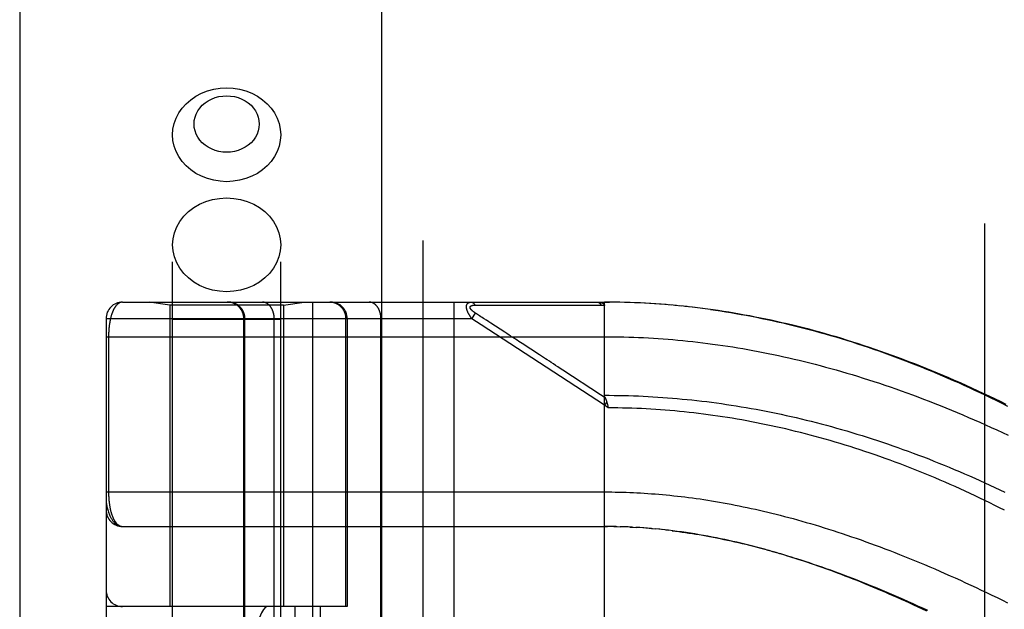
# Model space of a CAD drawing. Header units: inches. Extents: x 0 to 179, y 0 to 116.
# Tile 40 of 234: x 32.69 to 34.48, y 39.05 to 40.11. Entities that reach past the tile are written whole.
import ezdxf

# ---------------------------------------------------------------- set-up
doc = ezdxf.new("R2010")
doc.units = ezdxf.units.IN
doc.header["$LTSCALE"] = 9.842105
doc.header["$MEASUREMENT"] = 0
doc.linetypes.add('HIDDEN', pattern=[0.2, 0.1, -0.1])
doc.layers.get('0').update_dxf_attribs({"linetype": 'CONTINUOUS'})
doc.layers.add('DEFAULT_2', color=8, linetype='HIDDEN')
doc.layers.add('LEFTHAND_DOOR_ASSEMBLY', color=7, linetype='CONTINUOUS')

msp = doc.modelspace()

# ---------------------------------------------------------------- linework, layer by layer
at = {"color": 3, "linetype": 'Continuous'}
msp.add_line((32.6945, 84.4013), (32.6945, 33.4793), dxfattribs=at)
at = {"layer": 'DEFAULT_2', "color": 8, "linetype": 'HIDDEN'}
msp.add_line((34.4445, 34.8233), (34.4445, 79.9273), dxfattribs=at)
at = {"layer": 'LEFTHAND_DOOR_ASSEMBLY', "color": 3, "linetype": 'Continuous'}
msp.add_line((33.3502, 81.0503), (33.3502, 33.7003), dxfattribs=at)
at = {"layer": 'LEFTHAND_DOOR_ASSEMBLY', "color": 8, "linetype": 'HIDDEN'}
for p, q in [((33.4252, 81.0503), (33.4252, 33.7003)), ((32.9717, 36.7223), (32.9717, 39.9047)), ((33.1677, 36.7223), (33.1677, 39.9047)), ((32.881, 39.6016), (33.7547, 39.6016)), ((32.9667, 39.5963), (32.9292, 39.6016)), ((33.1727, 39.5963), (33.2102, 39.6016)), ((33.226, 36.8991), (33.226, 39.6016)), ((33.4824, 36.8991), (33.4824, 39.6016)), ((33.7547, 38.9369), (33.7547, 39.6016)), ((33.764, 39.6016), (33.7547, 39.6016)), ((33.7547, 39.6016), (33.7638, 39.6016)), ((33.7733, 39.6015), (33.7638, 39.6016)), ((33.7826, 39.6013), (33.7729, 39.6015)), ((33.7919, 39.6011), (33.782, 39.6013)), ((33.8013, 39.6008), (33.7911, 39.6011)), ((33.8106, 39.6005), (33.8002, 39.6009)), ((33.8199, 39.6001), (33.8093, 39.6005)), ((33.8293, 39.5996), (33.8184, 39.6001)), ((33.8386, 39.599), (33.8275, 39.5997)), ((33.848, 39.5984), (33.8366, 39.5992)), ((33.8574, 39.5978), (33.8457, 39.5986)), ((33.8668, 39.5971), (33.8548, 39.598)), ((33.8761, 39.5963), (33.864, 39.5973)), ((32.9667, 39.5963), (32.9667, 39.0503)), ((33.1727, 39.5963), (32.9667, 39.5963)), ((33.1727, 39.5963), (33.1727, 39.0503)), ((33.5144, 39.5716), (33.521, 39.5816)), ((33.5198, 39.5961), (33.5246, 39.5961)), ((33.5282, 39.5769), (33.521, 39.5816)), ((33.5246, 39.5961), (33.5304, 39.5961)), ((33.5304, 39.5961), (33.5624, 39.596)), ((33.5624, 39.596), (33.5676, 39.596)), ((33.5676, 39.596), (33.6012, 39.596)), ((33.6012, 39.596), (33.6064, 39.596)), ((33.6064, 39.596), (33.6118, 39.596)), ((33.8855, 39.5954), (33.8731, 39.5965)), ((33.8949, 39.5945), (33.8823, 39.5957)), ((33.9044, 39.5935), (33.8914, 39.5948)), ((33.9138, 39.5925), (33.9006, 39.5939)), ((33.9232, 39.5913), (33.9098, 39.5929)), ((33.9327, 39.5902), (33.919, 39.5918)), ((33.9422, 39.5889), (33.9282, 39.5907)), ((32.851, 39.5716), (32.851, 36.9291)), ((33.5144, 39.5716), (32.851, 39.5716)), ((33.1677, 39.5703), (32.9717, 39.5703)), ((33.1009, 36.9291), (33.1009, 39.5716)), ((33.1029, 36.9291), (33.1029, 39.5716)), ((33.156, 36.9291), (33.156, 39.5716)), ((33.2861, 39.0503), (33.2861, 39.5716)), ((33.2885, 39.5716), (33.2885, 39.0503)), ((33.3495, 36.9291), (33.3495, 39.5716)), ((33.5311, 39.5607), (33.5144, 39.5716)), ((33.5307, 39.5753), (33.5282, 39.5769)), ((33.5331, 39.5738), (33.5307, 39.5753)), ((33.5355, 39.5722), (33.5331, 39.5738)), ((33.5453, 39.5658), (33.5406, 39.5689)), ((33.5489, 39.5635), (33.5453, 39.5658)), ((33.574, 39.5471), (33.5489, 39.5635)), ((33.7547, 39.4149), (33.5311, 39.5607)), ((33.5779, 39.5446), (33.574, 39.5471)), ((32.851, 39.5391), (33.7547, 39.5391)), ((32.8556, 39.5391), (32.8556, 39.257)), ((33.7477, 39.4339), (33.679, 39.4787)), ((33.7559, 39.4286), (33.7477, 39.4339)), ((33.7588, 39.4212), (33.7547, 39.4149)), ((33.7616, 39.4103), (33.7547, 39.4149)), ((33.76, 39.4171), (33.7603, 39.4159)), ((33.7603, 39.4159), (33.7606, 39.4147)), ((33.7606, 39.4147), (33.7609, 39.4134)), ((32.851, 39.2578), (33.7547, 39.2578)), ((32.881, 39.1953), (33.7605, 39.1953)), ((33.7618, 39.1953), (33.7547, 39.1953)), ((33.769, 39.1952), (33.7605, 39.1953)), ((33.7762, 39.1951), (33.7662, 39.1953)), ((33.772, 39.1952), (33.7777, 39.1951)), ((33.7762, 39.1951), (33.7835, 39.1949)), ((33.7906, 39.1947), (33.7834, 39.1949)), ((33.7977, 39.1944), (33.7893, 39.1947)), ((33.8049, 39.1941), (33.7951, 39.1945)), ((33.8009, 39.1943), (33.8067, 39.194)), ((33.8049, 39.1941), (33.8125, 39.1936)), ((33.8189, 39.1932), (33.8119, 39.1937)), ((33.8259, 39.1928), (33.8183, 39.1933)), ((33.833, 39.1922), (33.8241, 39.1929)), ((33.8402, 39.1916), (33.83, 39.1925)), ((33.8358, 39.192), (33.8417, 39.1915)), ((33.8402, 39.1916), (33.8476, 39.1909)), ((33.855, 39.1902), (33.8475, 39.191)), ((33.8627, 39.1894), (33.8536, 39.1904)), ((33.8655, 39.1891), (33.8714, 39.1884)), ((33.2885, 39.0503), (32.851, 39.0503)), ((32.881, 37.4503), (32.881, 39.0503)), ((33.1934, 39.0503), (33.1934, 37.4503)), ((33.2394, 39.0503), (33.2394, 37.4503))]:
    msp.add_line(p, q, dxfattribs=at)
for points in [[(32.9717, 39.9047), (32.9724, 39.9149), (32.9746, 39.925), (32.9781, 39.9348), (32.9829, 39.9442), (32.9891, 39.9529), (32.9964, 39.961), (33.0047, 39.9682), (33.014, 39.9746), (33.0242, 39.9799), (33.035, 39.9841), (33.0463, 39.9871), (33.0579, 39.989), (33.0697, 39.9896)], [(33.0697, 39.8731), (33.0626, 39.8735), (33.0556, 39.8746), (33.0488, 39.8764), (33.0423, 39.879), (33.0362, 39.8822), (33.0306, 39.886), (33.0256, 39.8903), (33.0212, 39.8952), (33.0175, 39.9005), (33.0145, 39.9061), (33.0124, 39.912), (33.0111, 39.9181), (33.0107, 39.9242), (33.0111, 39.9304), (33.0124, 39.9364), (33.0145, 39.9423), (33.0175, 39.948), (33.0212, 39.9532), (33.0256, 39.9581), (33.0306, 39.9625), (33.0362, 39.9663), (33.0423, 39.9695), (33.0488, 39.972), (33.0556, 39.9738), (33.0626, 39.9749), (33.0697, 39.9753)], [(33.0697, 39.9896), (33.0815, 39.989), (33.0932, 39.9871), (33.1045, 39.9841), (33.1152, 39.9799), (33.1254, 39.9746), (33.1347, 39.9682), (33.1431, 39.961), (33.1504, 39.9529), (33.1565, 39.9442), (33.1613, 39.9348), (33.1649, 39.925), (33.167, 39.9149), (33.1677, 39.9047)], [(33.0697, 39.9753), (33.0769, 39.9749), (33.0838, 39.9738), (33.0906, 39.972), (33.0971, 39.9695), (33.1032, 39.9663), (33.1088, 39.9625), (33.1139, 39.9581), (33.1183, 39.9532), (33.1219, 39.948), (33.1249, 39.9423), (33.127, 39.9364), (33.1283, 39.9304), (33.1287, 39.9242), (33.1283, 39.918), (33.127, 39.912), (33.1249, 39.9061), (33.1219, 39.9005), (33.1183, 39.8952), (33.1139, 39.8903), (33.1088, 39.886), (33.1032, 39.8822), (33.0971, 39.879), (33.0906, 39.8764), (33.0838, 39.8746), (33.0769, 39.8735), (33.0697, 39.8731)], [(33.0697, 39.8198), (33.0579, 39.8205), (33.0462, 39.8223), (33.035, 39.8254), (33.0242, 39.8296), (33.014, 39.8349), (33.0047, 39.8412), (32.9964, 39.8484), (32.9891, 39.8565), (32.9829, 39.8653), (32.9781, 39.8746), (32.9746, 39.8844), (32.9724, 39.8945), (32.9717, 39.9047)], [(33.1677, 39.9047), (33.167, 39.8945), (33.1649, 39.8844), (33.1613, 39.8746), (33.1565, 39.8653), (33.1504, 39.8565), (33.1431, 39.8484), (33.1347, 39.8412), (33.1254, 39.8349), (33.1152, 39.8296), (33.1045, 39.8254), (33.0932, 39.8223), (33.0815, 39.8205), (33.0697, 39.8198)], [(32.9717, 39.7055), (32.9725, 39.7165), (32.975, 39.7274), (32.9792, 39.7379), (32.9848, 39.7479), (32.992, 39.7571), (33.0004, 39.7655), (33.01, 39.7728), (33.0207, 39.779), (33.0322, 39.7839), (33.0443, 39.7874), (33.0569, 39.7896), (33.0697, 39.7903)], [(33.0697, 39.7903), (33.0825, 39.7896), (33.0951, 39.7874), (33.1072, 39.7839), (33.1187, 39.779), (33.1294, 39.7728), (33.139, 39.7655), (33.1475, 39.7571), (33.1546, 39.7479), (33.1602, 39.7379), (33.1644, 39.7274), (33.1669, 39.7165), (33.1677, 39.7055)], [(33.0697, 39.6206), (33.0569, 39.6213), (33.0443, 39.6235), (33.0322, 39.627), (33.0207, 39.632), (33.01, 39.6381), (33.0004, 39.6454), (32.992, 39.6538), (32.9848, 39.663), (32.9792, 39.673), (32.975, 39.6835), (32.9725, 39.6944), (32.9717, 39.7055)], [(33.1677, 39.7055), (33.1669, 39.6944), (33.1644, 39.6835), (33.1602, 39.673), (33.1546, 39.663), (33.1475, 39.6538), (33.139, 39.6454), (33.1294, 39.6381), (33.1187, 39.632), (33.1072, 39.627), (33.0951, 39.6235), (33.0825, 39.6213), (33.0697, 39.6206)], [(32.881, 39.6016), (32.8803, 39.6016), (32.8797, 39.6015), (32.8791, 39.6015), (32.8786, 39.6014), (32.878, 39.6012), (32.8774, 39.6011), (32.8769, 39.6009), (32.8763, 39.6007), (32.8758, 39.6004), (32.8752, 39.6002), (32.8747, 39.5999), (32.8742, 39.5996), (32.8737, 39.5993), (32.8732, 39.5989), (32.8727, 39.5985), (32.8722, 39.5982), (32.8717, 39.5977), (32.8712, 39.5973), (32.8707, 39.5969), (32.8703, 39.5964), (32.8698, 39.5959), (32.8694, 39.5954), (32.869, 39.5949), (32.8685, 39.5943), (32.8681, 39.5938), (32.8677, 39.5932), (32.8673, 39.5926), (32.8669, 39.592), (32.8665, 39.5914), (32.8662, 39.5908), (32.8658, 39.5901), (32.8654, 39.5895), (32.8651, 39.5888), (32.8647, 39.5881), (32.8644, 39.5875), (32.8641, 39.5868), (32.8637, 39.5861), (32.8634, 39.5853), (32.8631, 39.5846), (32.8628, 39.5839), (32.8625, 39.5831), (32.8622, 39.5824), (32.8619, 39.5816), (32.8617, 39.5809), (32.8614, 39.5801), (32.8611, 39.5793), (32.8609, 39.5785), (32.8606, 39.5777), (32.8604, 39.5769), (32.8602, 39.5761), (32.8599, 39.5753), (32.8597, 39.5745), (32.8595, 39.5737), (32.8593, 39.5728), (32.8591, 39.572), (32.8589, 39.5712), (32.8587, 39.5703), (32.8585, 39.5695), (32.8584, 39.5686), (32.8582, 39.5678), (32.858, 39.5669), (32.8579, 39.5661), (32.8577, 39.5652), (32.8576, 39.5644), (32.8574, 39.5635), (32.8573, 39.5626), (32.8572, 39.5618), (32.857, 39.5609), (32.8569, 39.56), (32.8568, 39.5592), (32.8567, 39.5583), (32.8566, 39.5574), (32.8565, 39.5566), (32.8564, 39.5557), (32.8563, 39.5549), (32.8562, 39.554), (32.8562, 39.5532), (32.8561, 39.5524), (32.856, 39.5515), (32.856, 39.5507), (32.8559, 39.5498), (32.8559, 39.549), (32.8558, 39.5482), (32.8558, 39.5474), (32.8557, 39.5465), (32.8557, 39.5457), (32.8557, 39.5449), (32.8556, 39.5441), (32.8556, 39.5432), (32.8556, 39.5424), (32.8556, 39.5416), (32.8556, 39.5408), (32.8556, 39.5399), (32.8556, 39.5391)], [(33.1029, 39.5716), (33.1029, 39.5723), (33.1029, 39.5729), (33.1028, 39.5736), (33.1028, 39.5742), (33.1027, 39.5749), (33.1026, 39.5755), (33.1025, 39.5762), (33.1024, 39.5768), (33.1023, 39.5775), (33.1022, 39.5781), (33.102, 39.5787), (33.1019, 39.5794), (33.1017, 39.58), (33.1015, 39.5806), (33.1013, 39.5812), (33.1011, 39.5819), (33.1009, 39.5825), (33.1006, 39.5831), (33.1004, 39.5837), (33.1001, 39.5843), (33.0998, 39.5849), (33.0995, 39.5854), (33.0992, 39.586), (33.0989, 39.5866), (33.0986, 39.5872), (33.0982, 39.5877), (33.0979, 39.5883), (33.0975, 39.5888), (33.0971, 39.5893), (33.0968, 39.5899), (33.0964, 39.5904), (33.0959, 39.5909), (33.0955, 39.5914), (33.0951, 39.5919), (33.0947, 39.5923), (33.0942, 39.5928), (33.0937, 39.5933), (33.0933, 39.5937), (33.0928, 39.5942), (33.0923, 39.5946), (33.0918, 39.595), (33.0913, 39.5954), (33.0908, 39.5958), (33.0902, 39.5962), (33.0897, 39.5965), (33.0892, 39.5969), (33.0886, 39.5972), (33.0881, 39.5976), (33.0875, 39.5979), (33.0869, 39.5982), (33.0863, 39.5985), (33.0858, 39.5988), (33.0852, 39.5991), (33.0846, 39.5993), (33.084, 39.5996), (33.0834, 39.5998), (33.0828, 39.6), (33.0821, 39.6002), (33.0815, 39.6004), (33.0809, 39.6006), (33.0803, 39.6007), (33.0796, 39.6009), (33.079, 39.601), (33.0784, 39.6011), (33.0777, 39.6012), (33.0771, 39.6013), (33.0764, 39.6014), (33.0758, 39.6015), (33.0752, 39.6015), (33.0745, 39.6016), (33.0739, 39.6016), (33.0732, 39.6016)], [(33.156, 39.5716), (33.156, 39.5723), (33.1559, 39.5729), (33.1559, 39.5736), (33.1559, 39.5742), (33.1558, 39.5749), (33.1558, 39.5755), (33.1557, 39.5762), (33.1556, 39.5768), (33.1556, 39.5775), (33.1555, 39.5781), (33.1554, 39.5787), (33.1552, 39.5794), (33.1551, 39.58), (33.155, 39.5806), (33.1548, 39.5812), (33.1547, 39.5819), (33.1545, 39.5825), (33.1543, 39.5831), (33.1542, 39.5837), (33.154, 39.5843), (33.1538, 39.5849), (33.1536, 39.5854), (33.1533, 39.586), (33.1531, 39.5866), (33.1529, 39.5872), (33.1526, 39.5877), (33.1524, 39.5883), (33.1521, 39.5888), (33.1519, 39.5893), (33.1516, 39.5899), (33.1513, 39.5904), (33.151, 39.5909), (33.1507, 39.5914), (33.1504, 39.5919), (33.1501, 39.5923), (33.1497, 39.5928), (33.1494, 39.5933), (33.1491, 39.5937), (33.1487, 39.5942), (33.1484, 39.5946), (33.148, 39.595), (33.1477, 39.5954), (33.1473, 39.5958), (33.1469, 39.5962), (33.1465, 39.5965), (33.1461, 39.5969), (33.1458, 39.5972), (33.1454, 39.5976), (33.1449, 39.5979), (33.1445, 39.5982), (33.1441, 39.5985), (33.1437, 39.5988), (33.1433, 39.5991), (33.1429, 39.5993), (33.1424, 39.5996), (33.142, 39.5998), (33.1416, 39.6), (33.1411, 39.6002), (33.1407, 39.6004), (33.1402, 39.6006), (33.1398, 39.6007), (33.1393, 39.6009), (33.1389, 39.601), (33.1384, 39.6011), (33.138, 39.6012), (33.1375, 39.6013), (33.1371, 39.6014), (33.1366, 39.6015), (33.1361, 39.6015), (33.1357, 39.6016), (33.1352, 39.6016), (33.1347, 39.6016)], [(33.2861, 39.5716), (33.2861, 39.5723), (33.2861, 39.5729), (33.2861, 39.5736), (33.286, 39.5742), (33.286, 39.5749), (33.2859, 39.5755), (33.2858, 39.5762), (33.2857, 39.5768), (33.2856, 39.5775), (33.2854, 39.5781), (33.2853, 39.5787), (33.2851, 39.5794), (33.2849, 39.58), (33.2848, 39.5806), (33.2846, 39.5812), (33.2843, 39.5819), (33.2841, 39.5825), (33.2839, 39.5831), (33.2836, 39.5837), (33.2834, 39.5843), (33.2831, 39.5849), (33.2828, 39.5854), (33.2825, 39.586), (33.2822, 39.5866), (33.2818, 39.5872), (33.2815, 39.5877), (33.2811, 39.5883), (33.2808, 39.5888), (33.2804, 39.5893), (33.28, 39.5899), (33.2796, 39.5904), (33.2792, 39.5909), (33.2788, 39.5914), (33.2783, 39.5919), (33.2779, 39.5923), (33.2774, 39.5928), (33.277, 39.5933), (33.2765, 39.5937), (33.276, 39.5942), (33.2755, 39.5946), (33.275, 39.595), (33.2745, 39.5954), (33.274, 39.5958), (33.2735, 39.5962), (33.2729, 39.5965), (33.2724, 39.5969), (33.2718, 39.5972), (33.2713, 39.5976), (33.2707, 39.5979), (33.2702, 39.5982), (33.2696, 39.5985), (33.269, 39.5988), (33.2684, 39.5991), (33.2678, 39.5993), (33.2672, 39.5996), (33.2666, 39.5998), (33.266, 39.6), (33.2654, 39.6002), (33.2648, 39.6004), (33.2641, 39.6006), (33.2635, 39.6007), (33.2629, 39.6009), (33.2622, 39.601), (33.2616, 39.6011), (33.261, 39.6012), (33.2603, 39.6013), (33.2597, 39.6014), (33.259, 39.6015), (33.2584, 39.6015), (33.2577, 39.6016), (33.2571, 39.6016), (33.2565, 39.6016)], [(33.3495, 39.5716), (33.3495, 39.5723), (33.3495, 39.5729), (33.3494, 39.5736), (33.3494, 39.5742), (33.3494, 39.5749), (33.3493, 39.5755), (33.3492, 39.5762), (33.3492, 39.5768), (33.3491, 39.5775), (33.349, 39.5781), (33.3489, 39.5787), (33.3488, 39.5794), (33.3486, 39.58), (33.3485, 39.5806), (33.3484, 39.5812), (33.3482, 39.5819), (33.3481, 39.5825), (33.3479, 39.5831), (33.3477, 39.5837), (33.3475, 39.5843), (33.3473, 39.5849), (33.3471, 39.5854), (33.3469, 39.586), (33.3467, 39.5866), (33.3464, 39.5872), (33.3462, 39.5877), (33.3459, 39.5883), (33.3457, 39.5888), (33.3454, 39.5893), (33.3451, 39.5899), (33.3448, 39.5904), (33.3445, 39.5909), (33.3442, 39.5914), (33.3439, 39.5919), (33.3436, 39.5923), (33.3433, 39.5928), (33.343, 39.5933), (33.3426, 39.5937), (33.3423, 39.5942), (33.3419, 39.5946), (33.3416, 39.595), (33.3412, 39.5954), (33.3408, 39.5958), (33.3404, 39.5962), (33.3401, 39.5965), (33.3397, 39.5969), (33.3393, 39.5972), (33.3389, 39.5976), (33.3385, 39.5979), (33.3381, 39.5982), (33.3377, 39.5985), (33.3372, 39.5988), (33.3368, 39.5991), (33.3364, 39.5993), (33.336, 39.5996), (33.3355, 39.5998), (33.3351, 39.6), (33.3347, 39.6002), (33.3342, 39.6004), (33.3338, 39.6006), (33.3333, 39.6007), (33.3329, 39.6009), (33.3324, 39.601), (33.332, 39.6011), (33.3315, 39.6012), (33.3311, 39.6013), (33.3306, 39.6014), (33.3301, 39.6015), (33.3297, 39.6015), (33.3292, 39.6016), (33.3287, 39.6016), (33.3283, 39.6016)], [(33.5144, 39.5716), (33.5139, 39.5722), (33.5135, 39.5729), (33.513, 39.5735), (33.5126, 39.5741), (33.5122, 39.5747), (33.5118, 39.5753), (33.5114, 39.5758), (33.511, 39.5764), (33.5107, 39.5769), (33.5104, 39.5775), (33.51, 39.578), (33.5097, 39.5785), (33.5094, 39.579), (33.5092, 39.5794), (33.5089, 39.5799), (33.5086, 39.5804), (33.5084, 39.5808), (33.5082, 39.5813), (33.5079, 39.5817), (33.5077, 39.5821), (33.5075, 39.5826), (33.5073, 39.583), (33.5071, 39.5834), (33.5069, 39.5838), (33.5068, 39.5842), (33.5066, 39.5846), (33.5064, 39.5849), (33.5063, 39.5853), (33.5061, 39.5857), (33.506, 39.5861), (33.5059, 39.5864), (33.5057, 39.5868), (33.5056, 39.5871), (33.5055, 39.5875), (33.5054, 39.5878), (33.5053, 39.5881), (33.5052, 39.5885), (33.5051, 39.5888), (33.505, 39.5891), (33.505, 39.5894), (33.5049, 39.5897), (33.5048, 39.5901), (33.5048, 39.5904), (33.5047, 39.5907), (33.5047, 39.591), (33.5046, 39.5913), (33.5046, 39.5915), (33.5046, 39.5918), (33.5045, 39.5921), (33.5045, 39.5924), (33.5045, 39.5927), (33.5045, 39.5929), (33.5045, 39.5932), (33.5045, 39.5935), (33.5045, 39.5937), (33.5045, 39.594), (33.5045, 39.5942), (33.5045, 39.5945), (33.5045, 39.5947), (33.5046, 39.595), (33.5046, 39.5952), (33.5047, 39.5955), (33.5047, 39.5957), (33.5048, 39.5959), (33.5048, 39.5961), (33.5049, 39.5964), (33.505, 39.5966), (33.505, 39.5968), (33.5051, 39.597), (33.5052, 39.5972), (33.5053, 39.5974), (33.5054, 39.5976), (33.5055, 39.5978), (33.5056, 39.598), (33.5057, 39.5982), (33.5058, 39.5984), (33.506, 39.5986), (33.5061, 39.5987), (33.5062, 39.5989), (33.5064, 39.5991), (33.5066, 39.5992), (33.5067, 39.5994), (33.5069, 39.5996), (33.5071, 39.5997), (33.5073, 39.5999), (33.5075, 39.6), (33.5077, 39.6002), (33.5079, 39.6003), (33.5081, 39.6004), (33.5084, 39.6006), (33.5086, 39.6007), (33.5089, 39.6008), (33.5091, 39.6009), (33.5094, 39.601), (33.5097, 39.6011), (33.5101, 39.6012), (33.5104, 39.6013), (33.5108, 39.6014), (33.5111, 39.6014), (33.5115, 39.6015), (33.5119, 39.6015), (33.5123, 39.6016), (33.5128, 39.6016), (33.5132, 39.6016)], [(33.5132, 39.6016), (33.5135, 39.6016), (33.5137, 39.6016), (33.5139, 39.6016), (33.5141, 39.6015), (33.5143, 39.6015), (33.5146, 39.6014), (33.5148, 39.6014), (33.515, 39.6013), (33.5152, 39.6012), (33.5154, 39.6011), (33.5156, 39.601), (33.5159, 39.6009), (33.5161, 39.6008), (33.5163, 39.6006), (33.5165, 39.6005), (33.5167, 39.6003), (33.5169, 39.6002), (33.5171, 39.6), (33.5173, 39.5998), (33.5175, 39.5996), (33.5177, 39.5994), (33.5178, 39.5992), (33.518, 39.599), (33.5182, 39.5988), (33.5184, 39.5986), (33.5186, 39.5983), (33.5187, 39.5981), (33.5189, 39.5978), (33.5191, 39.5976), (33.5192, 39.5973), (33.5194, 39.597), (33.5195, 39.5967), (33.5197, 39.5964), (33.5198, 39.5961)], [(33.7419, 39.6016), (33.7425, 39.6016), (33.7431, 39.6016), (33.7437, 39.6016), (33.7442, 39.6015), (33.7447, 39.6015), (33.7452, 39.6014), (33.7457, 39.6014), (33.7462, 39.6013), (33.7466, 39.6013), (33.7471, 39.6012), (33.7475, 39.6011), (33.7479, 39.6011), (33.7482, 39.601), (33.7486, 39.6009), (33.7489, 39.6008), (33.7493, 39.6007), (33.7496, 39.6006), (33.7499, 39.6005), (33.7502, 39.6004), (33.7505, 39.6003), (33.7507, 39.6002), (33.751, 39.6001), (33.7512, 39.6), (33.7515, 39.5999), (33.7517, 39.5998), (33.7519, 39.5997), (33.7521, 39.5996), (33.7523, 39.5995), (33.7525, 39.5994), (33.7526, 39.5992), (33.7528, 39.5991), (33.7529, 39.599), (33.7531, 39.5989), (33.7532, 39.5988), (33.7534, 39.5987), (33.7535, 39.5985), (33.7536, 39.5984), (33.7537, 39.5983), (33.7538, 39.5982), (33.7539, 39.598), (33.754, 39.5979), (33.7541, 39.5978), (33.7542, 39.5977), (33.7543, 39.5975), (33.7543, 39.5974), (33.7544, 39.5972), (33.7545, 39.5971), (33.7545, 39.597), (33.7546, 39.5968), (33.7546, 39.5967), (33.7546, 39.5965), (33.7547, 39.5964), (33.7547, 39.5962), (33.7547, 39.5961), (33.7547, 39.5959), (33.7547, 39.5958)], [(33.7419, 39.6016), (33.7422, 39.6016), (33.7424, 39.6016), (33.7426, 39.6016), (33.7428, 39.6015), (33.7431, 39.6015), (33.7433, 39.6014), (33.7435, 39.6013), (33.7437, 39.6013), (33.7439, 39.6012), (33.7442, 39.6011), (33.7444, 39.601), (33.7446, 39.6009), (33.7448, 39.6007), (33.745, 39.6006), (33.7452, 39.6004), (33.7454, 39.6003), (33.7456, 39.6001), (33.7458, 39.5999), (33.746, 39.5997), (33.7462, 39.5996), (33.7464, 39.5993), (33.7466, 39.5991), (33.7468, 39.5989), (33.747, 39.5987), (33.7472, 39.5984), (33.7473, 39.5982), (33.7475, 39.5979), (33.7477, 39.5977), (33.7478, 39.5974), (33.748, 39.5971), (33.7481, 39.5968), (33.7483, 39.5966), (33.7484, 39.5963), (33.7486, 39.5959)], [(33.521, 39.5816), (33.5205, 39.5819), (33.52, 39.5823), (33.5196, 39.5826), (33.5192, 39.5829), (33.5187, 39.5832), (33.5183, 39.5834), (33.518, 39.5837), (33.5176, 39.584), (33.5172, 39.5843), (33.5169, 39.5845), (33.5166, 39.5848), (33.5163, 39.585), (33.516, 39.5853), (33.5157, 39.5855), (33.5154, 39.5857), (33.5152, 39.586), (33.5149, 39.5862), (33.5147, 39.5864), (33.5145, 39.5866), (33.5143, 39.5868), (33.5141, 39.587), (33.5139, 39.5872), (33.5137, 39.5874), (33.5135, 39.5876), (33.5133, 39.5878), (33.5131, 39.588), (33.513, 39.5882), (33.5128, 39.5884), (33.5127, 39.5886), (33.5125, 39.5887), (33.5124, 39.5889), (33.5123, 39.5891), (33.5122, 39.5893), (33.512, 39.5894), (33.5119, 39.5896), (33.5118, 39.5898), (33.5117, 39.5899), (33.5117, 39.5901), (33.5116, 39.5902), (33.5115, 39.5904), (33.5114, 39.5905), (33.5114, 39.5907), (33.5113, 39.5908), (33.5113, 39.591), (33.5112, 39.5911), (33.5112, 39.5913), (33.5111, 39.5914), (33.5111, 39.5915), (33.5111, 39.5917), (33.511, 39.5918), (33.511, 39.5919), (33.511, 39.5921), (33.511, 39.5922), (33.511, 39.5923), (33.511, 39.5924), (33.511, 39.5926), (33.511, 39.5927), (33.5111, 39.5928), (33.5111, 39.5929), (33.5111, 39.593), (33.5112, 39.5932), (33.5112, 39.5933), (33.5113, 39.5934), (33.5113, 39.5935), (33.5114, 39.5936), (33.5114, 39.5937), (33.5115, 39.5938), (33.5116, 39.5939), (33.5117, 39.594), (33.5117, 39.5941), (33.5118, 39.5942), (33.5119, 39.5943), (33.512, 39.5944), (33.5121, 39.5945), (33.5123, 39.5946), (33.5124, 39.5946), (33.5125, 39.5947), (33.5127, 39.5948), (33.5128, 39.5949), (33.513, 39.595), (33.5131, 39.5951), (33.5133, 39.5951), (33.5135, 39.5952), (33.5136, 39.5953), (33.5138, 39.5953), (33.514, 39.5954), (33.5142, 39.5955), (33.5145, 39.5955), (33.5147, 39.5956), (33.5149, 39.5957), (33.5152, 39.5957), (33.5154, 39.5958), (33.5157, 39.5958), (33.516, 39.5959), (33.5163, 39.5959), (33.5166, 39.596), (33.517, 39.596), (33.5173, 39.596), (33.5177, 39.5961), (33.5181, 39.5961), (33.5185, 39.5961), (33.5189, 39.5961), (33.5194, 39.5961), (33.5198, 39.5961)], [(33.6118, 39.596), (33.6146, 39.596), (33.6177, 39.596), (33.6208, 39.596), (33.6242, 39.596), (33.6277, 39.596), (33.6351, 39.596)], [(33.6351, 39.596), (33.639, 39.596), (33.6428, 39.596), (33.6467, 39.596), (33.6505, 39.596), (33.6543, 39.596), (33.6581, 39.596), (33.6619, 39.596), (33.6657, 39.596), (33.6696, 39.596), (33.6736, 39.596), (33.6778, 39.596), (33.7061, 39.5959)], [(33.7061, 39.5959), (33.7114, 39.5959), (33.717, 39.5959), (33.7227, 39.5959), (33.7288, 39.5959), (33.7351, 39.5959), (33.7417, 39.5959), (33.7486, 39.5959)], [(33.7486, 39.5959), (33.7496, 39.5959), (33.7506, 39.5959), (33.7516, 39.5959), (33.7526, 39.5959), (33.7537, 39.5958), (33.7547, 39.5958)], [(34.4833, 39.4164), (34.4729, 39.4215), (34.4624, 39.4265), (34.452, 39.4315), (34.4416, 39.4364), (34.4312, 39.4412), (34.4208, 39.446), (34.4104, 39.4507), (34.4, 39.4553), (34.3896, 39.4599), (34.3792, 39.4644), (34.3688, 39.4688), (34.3585, 39.4731), (34.3481, 39.4774), (34.3378, 39.4816), (34.3275, 39.4857), (34.3172, 39.4898), (34.3069, 39.4937), (34.2966, 39.4976), (34.2864, 39.5014), (34.2762, 39.5052), (34.266, 39.5088), (34.2558, 39.5124), (34.2456, 39.516), (34.2355, 39.5194), (34.2254, 39.5228), (34.2153, 39.5261), (34.2052, 39.5293), (34.1952, 39.5324), (34.1852, 39.5355), (34.1752, 39.5385), (34.1652, 39.5414), (34.1553, 39.5443), (34.1454, 39.547), (34.1355, 39.5497), (34.1256, 39.5524), (34.1157, 39.5549), (34.1059, 39.5574), (34.0961, 39.5598), (34.0863, 39.5621), (34.0766, 39.5644), (34.0668, 39.5666), (34.0571, 39.5687), (34.0474, 39.5708), (34.0378, 39.5728), (34.0281, 39.5747), (34.0185, 39.5766), (34.0089, 39.5783), (33.9993, 39.5801), (33.9897, 39.5817), (33.9802, 39.5833), (33.9707, 39.5848), (33.9611, 39.5862), (33.9516, 39.5876), (33.9374, 39.5895)], [(33.9467, 39.5883), (33.9559, 39.587), (33.9652, 39.5856), (33.9745, 39.5842), (33.9838, 39.5827), (33.9931, 39.5811), (34.0025, 39.5795), (34.0118, 39.5778), (34.0212, 39.576), (34.0306, 39.5742), (34.04, 39.5723), (34.0495, 39.5703), (34.0589, 39.5683), (34.0684, 39.5662), (34.0779, 39.564), (34.0875, 39.5618), (34.097, 39.5595), (34.1066, 39.5571), (34.1162, 39.5547), (34.1258, 39.5522), (34.1354, 39.5496), (34.1451, 39.5469), (34.1548, 39.5442), (34.1645, 39.5414), (34.1743, 39.5385), (34.184, 39.5356), (34.1938, 39.5326), (34.2036, 39.5295), (34.2134, 39.5264), (34.2231, 39.5232), (34.2329, 39.5199), (34.2426, 39.5166), (34.2523, 39.5132), (34.2619, 39.5098), (34.2716, 39.5063), (34.2812, 39.5028), (34.2908, 39.4992), (34.3004, 39.4956), (34.3099, 39.4919), (34.3195, 39.4881), (34.3291, 39.4843), (34.3387, 39.4804), (34.3483, 39.4765), (34.3579, 39.4725), (34.3676, 39.4684), (34.3772, 39.4642), (34.3868, 39.46), (34.3965, 39.4558), (34.4062, 39.4514), (34.4159, 39.447), (34.4257, 39.4425), (34.4355, 39.4379), (34.4454, 39.4332), (34.4553, 39.4284), (34.4653, 39.4235), (34.4753, 39.4186), (34.4854, 39.4135)], [(33.5406, 39.5689), (33.5393, 39.5698), (33.5379, 39.5706), (33.5355, 39.5722)], [(33.5965, 39.5325), (33.5886, 39.5376), (33.5863, 39.5391), (33.5841, 39.5406), (33.5819, 39.542), (33.5779, 39.5446)], [(33.6056, 39.5265), (33.6024, 39.5286), (33.5994, 39.5306), (33.5965, 39.5325)], [(33.679, 39.4787), (33.6745, 39.4817), (33.6702, 39.4844), (33.6661, 39.4871), (33.6622, 39.4896), (33.6584, 39.4921), (33.6548, 39.4945), (33.6511, 39.4969), (33.6476, 39.4992), (33.644, 39.5015), (33.6404, 39.5039), (33.6368, 39.5062), (33.6056, 39.5265)], [(33.7547, 39.5391), (33.7636, 39.5391), (33.7724, 39.539), (33.7813, 39.5389), (33.7901, 39.5387), (33.799, 39.5384), (33.8078, 39.5381), (33.8167, 39.5378), (33.8256, 39.5374), (33.8345, 39.5369), (33.8434, 39.5364), (33.8523, 39.5358), (33.8612, 39.5352), (33.8701, 39.5345), (33.879, 39.5337), (33.8879, 39.533), (33.8969, 39.5321), (33.9059, 39.5312), (33.9148, 39.5302), (33.9238, 39.5292), (33.9329, 39.5281), (33.9419, 39.527), (33.9509, 39.5258), (33.96, 39.5245), (33.9691, 39.5232), (33.9782, 39.5219), (33.9873, 39.5204), (33.9964, 39.5189), (34.0056, 39.5174), (34.0148, 39.5158), (34.024, 39.5141), (34.0332, 39.5124), (34.0425, 39.5106), (34.0518, 39.5087), (34.0611, 39.5068), (34.0704, 39.5048), (34.0798, 39.5028), (34.0892, 39.5007), (34.0986, 39.4985), (34.108, 39.4963), (34.1175, 39.494), (34.127, 39.4916), (34.1365, 39.4892), (34.1461, 39.4867), (34.1557, 39.4841), (34.1653, 39.4815), (34.1749, 39.4788), (34.1846, 39.476), (34.1943, 39.4732), (34.2041, 39.4703), (34.2138, 39.4673), (34.2236, 39.4642), (34.2334, 39.4611), (34.2433, 39.4579), (34.2532, 39.4547), (34.2631, 39.4514), (34.273, 39.448), (34.283, 39.4445), (34.293, 39.441), (34.303, 39.4373), (34.313, 39.4337), (34.3231, 39.4299), (34.3332, 39.4261), (34.3433, 39.4222), (34.3535, 39.4182), (34.3636, 39.4142), (34.3738, 39.4101), (34.384, 39.4059), (34.3942, 39.4017), (34.4045, 39.3974), (34.4147, 39.393), (34.425, 39.3885), (34.4353, 39.384), (34.4455, 39.3794), (34.4558, 39.3748), (34.4662, 39.3701), (34.4765, 39.3653), (34.4868, 39.3605)], [(33.7558, 39.4288), (33.7557, 39.429), (33.7556, 39.4292), (33.7555, 39.4295), (33.7554, 39.4297), (33.7553, 39.4299), (33.7552, 39.4301), (33.7552, 39.4304), (33.7551, 39.4306), (33.755, 39.4308), (33.755, 39.431), (33.7549, 39.4312), (33.7549, 39.4315), (33.7548, 39.4317), (33.7548, 39.4319), (33.7548, 39.4321), (33.7547, 39.4323), (33.7547, 39.4325), (33.7547, 39.4327), (33.7547, 39.4329)], [(33.7547, 39.4329), (33.7635, 39.4329), (33.7723, 39.4328), (33.7811, 39.4327), (33.7898, 39.4325), (33.7986, 39.4323), (33.8074, 39.432), (33.8162, 39.4317), (33.825, 39.4313), (33.8339, 39.4308), (33.8427, 39.4303), (33.8515, 39.4298), (33.8603, 39.4292), (33.8692, 39.4285), (33.878, 39.4278), (33.8868, 39.4271), (33.8957, 39.4262), (33.9046, 39.4254), (33.9134, 39.4245), (33.9223, 39.4235), (33.9312, 39.4225), (33.9401, 39.4214), (33.949, 39.4202), (33.9579, 39.419), (33.9668, 39.4178), (33.9758, 39.4165), (33.9847, 39.4151), (33.9937, 39.4137), (34.0027, 39.4123), (34.0116, 39.4107), (34.0206, 39.4092), (34.0296, 39.4075), (34.0387, 39.4058), (34.0477, 39.4041), (34.0567, 39.4023), (34.0658, 39.4004), (34.0749, 39.3985), (34.084, 39.3965), (34.0931, 39.3945), (34.1022, 39.3924), (34.1113, 39.3903), (34.1204, 39.3881), (34.1296, 39.3858), (34.1387, 39.3835), (34.1479, 39.3811), (34.1571, 39.3787), (34.1663, 39.3762), (34.1755, 39.3736), (34.1847, 39.371), (34.1939, 39.3683), (34.2032, 39.3656), (34.2124, 39.3628), (34.2217, 39.3599), (34.231, 39.357), (34.2402, 39.3541), (34.2495, 39.351), (34.2588, 39.3479), (34.2681, 39.3448), (34.2774, 39.3416), (34.2867, 39.3383), (34.296, 39.335), (34.3054, 39.3316), (34.3147, 39.3282), (34.324, 39.3247), (34.3333, 39.3212), (34.3426, 39.3176), (34.3519, 39.3139), (34.3612, 39.3102), (34.3705, 39.3064), (34.3798, 39.3026), (34.389, 39.2988), (34.3983, 39.2948), (34.4075, 39.2909), (34.4168, 39.2868), (34.426, 39.2828), (34.4352, 39.2787), (34.4443, 39.2745), (34.4535, 39.2703), (34.4626, 39.2661), (34.4717, 39.2618), (34.4808, 39.2574)], [(33.7558, 39.4288), (33.7562, 39.4281), (33.7564, 39.4276), (33.7566, 39.4271), (33.7569, 39.4266), (33.7571, 39.4261), (33.7573, 39.4256), (33.7575, 39.4251), (33.7577, 39.4245), (33.7579, 39.424), (33.7581, 39.4234), (33.7583, 39.4229), (33.7585, 39.4223), (33.7587, 39.4218), (33.7588, 39.4212)], [(33.7588, 39.4212), (33.759, 39.4206), (33.7592, 39.4201), (33.7593, 39.4195), (33.7595, 39.4189), (33.7597, 39.4183), (33.7598, 39.4177), (33.76, 39.4171)], [(33.7609, 39.4134), (33.7615, 39.4109), (33.7616, 39.4103)], [(34.48, 39.2247), (34.4711, 39.2292), (34.4623, 39.2336), (34.4534, 39.238), (34.4445, 39.2424), (34.4355, 39.2467), (34.4266, 39.2509), (34.4176, 39.2551), (34.4086, 39.2593), (34.3996, 39.2634), (34.3906, 39.2675), (34.3815, 39.2715), (34.3725, 39.2754), (34.3634, 39.2793), (34.3543, 39.2832), (34.3452, 39.287), (34.3362, 39.2907), (34.3271, 39.2944), (34.318, 39.298), (34.3089, 39.3016), (34.2998, 39.3051), (34.2907, 39.3086), (34.2816, 39.312), (34.2725, 39.3153), (34.2634, 39.3186), (34.2543, 39.3218), (34.2453, 39.325), (34.2362, 39.3281), (34.2271, 39.3312), (34.2181, 39.3342), (34.209, 39.3371), (34.2, 39.34), (34.1909, 39.3428), (34.1819, 39.3455), (34.1729, 39.3482), (34.1639, 39.3508), (34.1549, 39.3534), (34.1459, 39.3559), (34.137, 39.3584), (34.128, 39.3608), (34.1191, 39.3631), (34.1101, 39.3654), (34.1012, 39.3676), (34.0923, 39.3698), (34.0834, 39.3719), (34.0745, 39.3739), (34.0657, 39.3759), (34.0568, 39.3778), (34.048, 39.3797), (34.0391, 39.3815), (34.0303, 39.3833), (34.0215, 39.385), (34.0127, 39.3866), (34.004, 39.3882), (33.9952, 39.3897), (33.9864, 39.3912), (33.9777, 39.3926), (33.9689, 39.3939), (33.9602, 39.3953), (33.9515, 39.3965), (33.9428, 39.3977), (33.9341, 39.3988), (33.9254, 39.3999), (33.9167, 39.4009), (33.9081, 39.4019), (33.8994, 39.4028), (33.8908, 39.4037), (33.8821, 39.4045), (33.8735, 39.4053), (33.8648, 39.406), (33.8562, 39.4066), (33.8476, 39.4072), (33.839, 39.4078), (33.8304, 39.4083), (33.8218, 39.4087), (33.8132, 39.4091), (33.8046, 39.4094), (33.796, 39.4097), (33.7874, 39.4099), (33.7788, 39.4101), (33.7702, 39.4102), (33.7616, 39.4103)], [(32.851, 39.2453), (32.851, 39.2448), (32.851, 39.2441), (32.851, 39.2435), (32.851, 39.2427), (32.8511, 39.242), (32.8512, 39.2412), (32.8513, 39.2403), (32.8514, 39.2393), (32.8515, 39.2383), (32.8517, 39.2371), (32.8519, 39.2358), (32.8521, 39.2344), (32.8524, 39.2329), (32.8527, 39.2312), (32.8531, 39.2294), (32.8536, 39.2275), (32.8541, 39.2255), (32.8547, 39.2234), (32.8553, 39.2215), (32.856, 39.2197), (32.8566, 39.218), (32.8573, 39.2163), (32.858, 39.2148), (32.8586, 39.2134), (32.8593, 39.212), (32.86, 39.2107), (32.8607, 39.2095), (32.8614, 39.2084), (32.8621, 39.2073), (32.8628, 39.2063), (32.8635, 39.2054), (32.8642, 39.2045), (32.8649, 39.2036), (32.8656, 39.2028), (32.8663, 39.2021), (32.867, 39.2014), (32.8677, 39.2008), (32.8684, 39.2001), (32.8692, 39.1996), (32.8699, 39.1991), (32.8706, 39.1986), (32.8713, 39.1981), (32.872, 39.1977), (32.8727, 39.1974), (32.8734, 39.197), (32.8741, 39.1967), (32.8748, 39.1964), (32.8755, 39.1962), (32.8762, 39.196), (32.8769, 39.1958), (32.8776, 39.1957), (32.8783, 39.1956), (32.8789, 39.1955), (32.8796, 39.1954), (32.8803, 39.1954), (32.881, 39.1953)], [(32.8556, 39.257), (32.8556, 39.2562), (32.8556, 39.2554), (32.8556, 39.2546), (32.8556, 39.2537), (32.8556, 39.2529), (32.8557, 39.2521), (32.8557, 39.2513), (32.8557, 39.2504), (32.8558, 39.2496), (32.8558, 39.2487), (32.8559, 39.2479), (32.8559, 39.2471), (32.856, 39.2462), (32.856, 39.2454), (32.8561, 39.2445), (32.8562, 39.2436), (32.8562, 39.2428), (32.8563, 39.2419), (32.8564, 39.241), (32.8565, 39.2402), (32.8566, 39.2393), (32.8567, 39.2384), (32.8568, 39.2375), (32.857, 39.2366), (32.8571, 39.2357), (32.8572, 39.2349), (32.8573, 39.234), (32.8575, 39.2331), (32.8576, 39.2322), (32.8578, 39.2313), (32.8579, 39.2304), (32.8581, 39.2296), (32.8583, 39.2287), (32.8585, 39.2278), (32.8586, 39.227), (32.8588, 39.2261), (32.859, 39.2253), (32.8592, 39.2244), (32.8594, 39.2236), (32.8597, 39.2227), (32.8599, 39.2219), (32.8601, 39.221), (32.8603, 39.2202), (32.8606, 39.2194), (32.8608, 39.2186), (32.8611, 39.2178), (32.8614, 39.217), (32.8616, 39.2162), (32.8619, 39.2154), (32.8622, 39.2146), (32.8625, 39.2138), (32.8628, 39.2131), (32.8631, 39.2123), (32.8634, 39.2116), (32.8638, 39.2108), (32.8641, 39.2101), (32.8644, 39.2094), (32.8648, 39.2087), (32.8651, 39.208), (32.8655, 39.2073), (32.8659, 39.2067), (32.8663, 39.206), (32.8666, 39.2054), (32.867, 39.2047), (32.8674, 39.2041), (32.8679, 39.2035), (32.8683, 39.203), (32.8687, 39.2024), (32.8692, 39.2018), (32.8696, 39.2013), (32.8701, 39.2008), (32.8705, 39.2003), (32.871, 39.1998), (32.8715, 39.1994), (32.872, 39.199), (32.8725, 39.1985), (32.873, 39.1982), (32.8735, 39.1978), (32.874, 39.1974), (32.8746, 39.1971), (32.8751, 39.1968), (32.8756, 39.1966), (32.8762, 39.1963), (32.8768, 39.1961), (32.8773, 39.1959), (32.8779, 39.1957), (32.8785, 39.1956), (32.8791, 39.1955), (32.8797, 39.1954), (32.8803, 39.1954), (32.881, 39.1953)], [(33.7547, 39.2578), (33.7612, 39.2578), (33.7678, 39.2578), (33.7743, 39.2577), (33.7809, 39.2576), (33.7874, 39.2574), (33.794, 39.2572), (33.8005, 39.2569), (33.8071, 39.2567), (33.8137, 39.2564), (33.8203, 39.256), (33.8269, 39.2556), (33.8335, 39.2552), (33.8401, 39.2547), (33.8468, 39.2542), (33.8534, 39.2537), (33.8601, 39.2531), (33.8668, 39.2525), (33.8735, 39.2518), (33.8803, 39.2511), (33.887, 39.2504), (33.8938, 39.2496), (33.9006, 39.2488), (33.9074, 39.2479), (33.9143, 39.247), (33.9212, 39.246), (33.9281, 39.2451), (33.935, 39.244), (33.942, 39.243), (33.949, 39.2418), (33.956, 39.2407), (33.9631, 39.2395), (33.9702, 39.2382), (33.9773, 39.2369), (33.9845, 39.2356), (33.9917, 39.2342), (33.9989, 39.2327), (34.0062, 39.2312), (34.0135, 39.2297), (34.0209, 39.2281), (34.0283, 39.2265), (34.0358, 39.2248), (34.0433, 39.2231), (34.0508, 39.2213), (34.0584, 39.2194), (34.066, 39.2176), (34.0736, 39.2156), (34.0814, 39.2136), (34.0891, 39.2116), (34.0969, 39.2095), (34.1048, 39.2073), (34.1127, 39.2051), (34.1206, 39.2028), (34.1286, 39.2005), (34.1367, 39.1981), (34.1448, 39.1956), (34.1529, 39.1931), (34.1611, 39.1906), (34.1693, 39.1879), (34.1776, 39.1852), (34.186, 39.1825), (34.1944, 39.1797), (34.2028, 39.1768), (34.2113, 39.1739), (34.2199, 39.1709), (34.2284, 39.1678), (34.2371, 39.1647), (34.2458, 39.1615), (34.2545, 39.1583), (34.2633, 39.155), (34.2721, 39.1516), (34.281, 39.1482), (34.2899, 39.1447), (34.2989, 39.1411), (34.3079, 39.1375), (34.317, 39.1338), (34.3261, 39.1301), (34.3352, 39.1263), (34.3444, 39.1224), (34.3536, 39.1184), (34.3628, 39.1144), (34.3721, 39.1104), (34.3815, 39.1062), (34.3908, 39.1021), (34.4002, 39.0978), (34.4096, 39.0935), (34.4191, 39.0891), (34.4285, 39.0847), (34.438, 39.0802), (34.4475, 39.0757), (34.4571, 39.0711), (34.4666, 39.0665), (34.4762, 39.0618), (34.4858, 39.057)], [(33.8786, 39.1875), (33.8706, 39.1885), (33.8595, 39.1898)], [(33.8774, 39.1877), (33.8835, 39.1869), (33.8895, 39.1861), (33.8956, 39.1853), (33.9017, 39.1844), (33.9079, 39.1835), (33.9141, 39.1825), (33.9203, 39.1815), (33.9265, 39.1805), (33.9328, 39.1794), (33.9391, 39.1783), (33.9454, 39.1771), (33.9518, 39.1759), (33.9582, 39.1747), (33.9647, 39.1734), (33.9712, 39.172), (33.9777, 39.1706), (33.9843, 39.1692), (33.9909, 39.1677), (33.9976, 39.1662), (34.0043, 39.1646), (34.011, 39.163), (34.0178, 39.1613), (34.0247, 39.1596), (34.0316, 39.1578), (34.0385, 39.156), (34.0455, 39.1541), (34.0525, 39.1522), (34.0596, 39.1502), (34.0667, 39.1481), (34.0739, 39.1461), (34.0812, 39.1439), (34.0884, 39.1417), (34.0958, 39.1394), (34.1032, 39.1371), (34.1106, 39.1348), (34.1181, 39.1323), (34.1257, 39.1298), (34.1333, 39.1273), (34.1409, 39.1247), (34.1487, 39.122), (34.1564, 39.1193), (34.1643, 39.1165), (34.1721, 39.1137), (34.1801, 39.1108), (34.188, 39.1078), (34.1961, 39.1048), (34.2042, 39.1017), (34.2123, 39.0985), (34.2205, 39.0953), (34.2287, 39.092), (34.237, 39.0887), (34.2454, 39.0853), (34.2538, 39.0818), (34.2622, 39.0782), (34.2707, 39.0747), (34.2793, 39.071), (34.2878, 39.0673), (34.2965, 39.0635), (34.3051, 39.0596), (34.3139, 39.0557), (34.3226, 39.0517), (34.3314, 39.0477), (34.3403, 39.0436)], [(34.3391, 39.042), (34.3314, 39.0457), (34.3236, 39.0493), (34.3159, 39.0528), (34.3083, 39.0563), (34.3007, 39.0598), (34.2932, 39.0632), (34.2857, 39.0665), (34.2782, 39.0698), (34.2708, 39.073), (34.2635, 39.0762), (34.2561, 39.0793), (34.2488, 39.0824), (34.2415, 39.0855), (34.2343, 39.0885), (34.2271, 39.0914), (34.2199, 39.0943), (34.2127, 39.0972), (34.2056, 39.1), (34.1985, 39.1028), (34.1914, 39.1055), (34.1843, 39.1082), (34.1773, 39.1109), (34.1703, 39.1135), (34.1633, 39.116), (34.1563, 39.1186), (34.1493, 39.121), (34.1423, 39.1235), (34.1354, 39.1259), (34.1285, 39.1283), (34.1215, 39.1306), (34.1146, 39.1329), (34.1077, 39.1352), (34.1007, 39.1374), (34.0938, 39.1396), (34.0868, 39.1418), (34.0799, 39.1439), (34.0729, 39.146), (34.0659, 39.148), (34.0589, 39.1501), (34.0518, 39.152), (34.0448, 39.154), (34.0377, 39.1559), (34.0306, 39.1578), (34.0235, 39.1596), (34.0164, 39.1615), (34.0092, 39.1632), (34.002, 39.165), (33.9948, 39.1667), (33.9875, 39.1683), (33.9802, 39.17), (33.9728, 39.1716), (33.9653, 39.1731), (33.9577, 39.1747), (33.9501, 39.1762), (33.9423, 39.1776), (33.9345, 39.1791), (33.9266, 39.1804), (33.9187, 39.1818), (33.9107, 39.183), (33.9027, 39.1843), (33.8947, 39.1854), (33.8867, 39.1865), (33.8786, 39.1875)]]:
    msp.add_lwpolyline(points, dxfattribs=at)
for centre, start, end in [((32.881, 39.5716), 90, 180), ((33.0709, 39.5716), 0, 90), ((33.2585, 39.5716), 0, 90), ((32.881, 39.2253), 180, 269.9999), ((32.881, 39.0803), 180, 270)]:
    msp.add_arc(centre, 0.03, start, end, dxfattribs=at)
msp.add_ellipse((33.1438, 38.8003), major_axis=(0, 0.25), ratio=0.146965, start_param=0, end_param=1.570796, dxfattribs=at)

doc.saveas('drawing.dxf')
